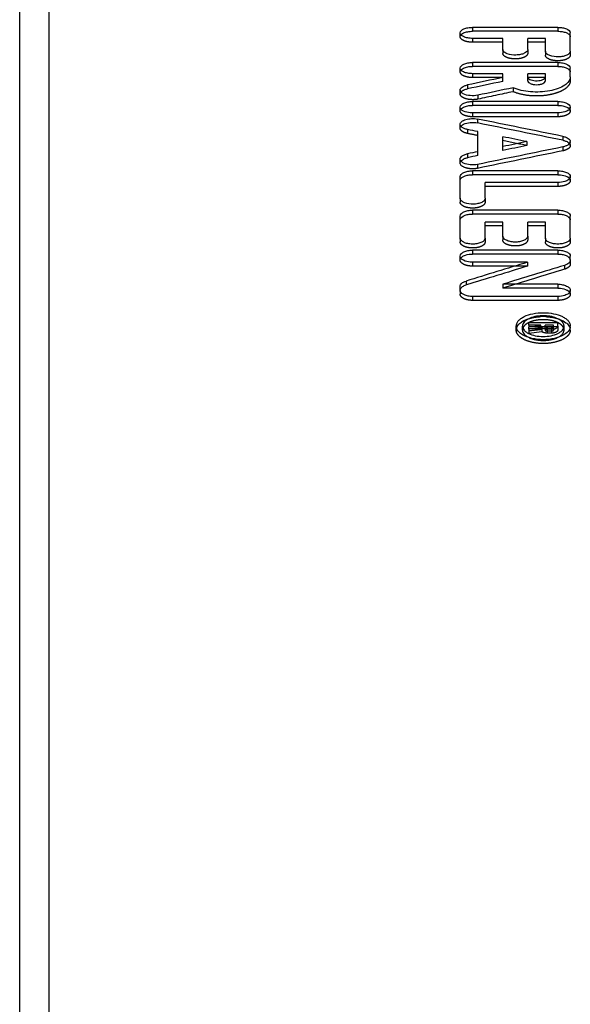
# Model space of a CAD drawing. Header units: millimetres. Extents: x -130 to 1130, y -374 to 1374.
# Tile 8 of 12: x -125 to -87, y 1032 to 1099. Entities that reach past the tile are written whole.
import ezdxf

# ---------------------------------------------------------------- set-up
doc = ezdxf.new("R2010")
doc.units = ezdxf.units.MM
doc.header["$LTSCALE"] = 65.185185
doc.linetypes.add('HIDDEN', pattern=[0.2, 0.1, -0.1])
doc.layers.add('KONST.EL_MIT_GEO', color=7, linetype='CONTINUOUS')

msp = doc.modelspace()

# ---------------------------------------------------------------- linework, layer by layer
at = {"layer": 'KONST.EL_MIT_GEO', "color": 7, "linetype": 'Continuous'}
for p, q in [((-123, -167), (-123, 1167)), ((-125, -165), (-125, 1165)), ((-94.151, 1098.472), (-94.151, 1098.206)), ((-88.349, 1098.472), (-94.151, 1098.472)), ((-88.349, 1098.206), (-94.151, 1098.206)), ((-88.349, 1098.472), (-88.349, 1098.206)), ((-87.5, 1096.838), (-87.5, 1098.096)), ((-92.099, 1097.72), (-94.151, 1097.72)), ((-92.099, 1096.964), (-92.099, 1097.72)), ((-90.401, 1096.964), (-90.401, 1097.72)), ((-89.198, 1097.72), (-90.401, 1097.72)), ((-89.198, 1096.838), (-89.198, 1097.72)), ((-94.151, 1096.078), (-94.151, 1095.812)), ((-88.349, 1096.078), (-94.151, 1096.078)), ((-88.349, 1096.078), (-88.349, 1095.812)), ((-88.349, 1095.812), (-94.151, 1095.812)), ((-87.5, 1095.102), (-87.5, 1095.696)), ((-92.099, 1095.314), (-94.151, 1095.314)), ((-92.099, 1094.786), (-92.099, 1095.314)), ((-90.401, 1094.836), (-90.401, 1095.314)), ((-89.198, 1095.314), (-90.401, 1095.314)), ((-89.198, 1094.836), (-89.198, 1095.314)), ((-94.51, 1094.543), (-94.51, 1094.277)), ((-94.151, 1093.421), (-94.151, 1093.155)), ((-88.349, 1093.421), (-94.151, 1093.421)), ((-88.349, 1093.421), (-88.349, 1093.155)), ((-88.349, 1093.155), (-94.151, 1093.155)), ((-88.349, 1092.643), (-94.151, 1092.643)), ((-93.809, 1092.22), (-93.809, 1091.954)), ((-93.797, 1089.731), (-93.797, 1091.362)), ((-92.099, 1090.079), (-92.099, 1091.016)), ((-90.457, 1090.681), (-90.457, 1090.415)), ((-88.007, 1091.041), (-88.007, 1090.775)), ((-94.493, 1089.854), (-94.493, 1089.588)), ((-94.151, 1088.694), (-94.151, 1088.428)), ((-88.349, 1088.694), (-94.151, 1088.694)), ((-88.349, 1088.694), (-88.349, 1088.428)), ((-95, 1086.821), (-95, 1088.295)), ((-88.349, 1088.428), (-94.151, 1088.428)), ((-93.302, 1086.821), (-93.302, 1087.894)), ((-88.349, 1087.894), (-93.302, 1087.894)), ((-94.151, 1086.012), (-94.151, 1085.746)), ((-88.349, 1086.012), (-94.151, 1086.012)), ((-88.349, 1086.012), (-88.349, 1085.746)), ((-95, 1084.109), (-95, 1085.606)), ((-88.349, 1085.746), (-94.151, 1085.746)), ((-87.5, 1084.109), (-87.5, 1085.606)), ((-93.302, 1084.109), (-93.302, 1085.199)), ((-92.099, 1085.199), (-93.302, 1085.199)), ((-92.099, 1084.245), (-92.099, 1085.199)), ((-90.401, 1084.245), (-90.401, 1085.199)), ((-89.198, 1085.199), (-90.401, 1085.199)), ((-89.198, 1084.109), (-89.198, 1085.199)), ((-94.151, 1083.287), (-94.151, 1083.02)), ((-88.349, 1083.287), (-94.151, 1083.287)), ((-88.349, 1083.287), (-88.349, 1083.02)), ((-88.349, 1083.02), (-94.151, 1083.02)), ((-87.5, 1082.599), (-87.5, 1082.874)), ((-90.404, 1082.461), (-94.151, 1082.461)), ((-90.404, 1082.461), (-90.404, 1082.195)), ((-95, 1080.545), (-95, 1080.824)), ((-94.601, 1081.178), (-94.601, 1080.912)), ((-92.096, 1080.963), (-92.096, 1080.697)), ((-88.349, 1080.963), (-92.096, 1080.963)), ((-88.349, 1080.697), (-92.096, 1080.697)), ((-88.349, 1080.963), (-88.349, 1080.697)), ((-88.349, 1080.127), (-94.151, 1080.127)), ((-90.756, 1077.84), (-90.756, 1078.106)), ((-90.332, 1078.178), (-90.332, 1078.319)), ((-88.351, 1078.319), (-90.332, 1078.319)), ((-89.505, 1078.178), (-90.332, 1078.178)), ((-90.332, 1078.043), (-90.317, 1078.044)), ((-90.332, 1077.898), (-90.332, 1078.043)), ((-90.332, 1077.898), (-90.316, 1077.899)), ((-89.518, 1077.988), (-89.442, 1077.996)), ((-89.505, 1077.996), (-89.505, 1078.178)), ((-89.221, 1078.053), (-89.505, 1078.053)), ((-89.221, 1077.907), (-89.221, 1078.178)), ((-88.634, 1078.178), (-89.221, 1078.178)), ((-89.082, 1078.037), (-89.082, 1077.895)), ((-88.774, 1078.037), (-89.082, 1078.037)), ((-88.774, 1077.895), (-89.082, 1077.895)), ((-88.774, 1078.037), (-88.774, 1077.895)), ((-88.634, 1077.907), (-88.634, 1078.178)), ((-88.365, 1078.053), (-88.634, 1078.053)), ((-88.351, 1078.106), (-88.351, 1078.319)), ((-87.926, 1077.84), (-87.926, 1078.106))]:
    msp.add_line(p, q, dxfattribs=at)
at = {"layer": 'KONST.EL_MIT_GEO', "color": 8, "linetype": 'HIDDEN'}
for p, q in [((-95, 1097.83), (-95, 1098.096)), ((-94.151, 1097.72), (-94.151, 1097.454)), ((-92.099, 1097.454), (-94.151, 1097.454)), ((-89.198, 1097.454), (-90.401, 1097.454)), ((-92.099, 1096.964), (-92.099, 1096.698)), ((-90.401, 1096.964), (-90.401, 1096.698)), ((-89.198, 1096.838), (-89.198, 1096.572)), ((-87.5, 1096.838), (-87.5, 1096.572)), ((-95, 1095.43), (-95, 1095.696)), ((-94.151, 1095.314), (-94.151, 1095.048)), ((-92.099, 1095.048), (-94.151, 1095.048)), ((-89.198, 1095.048), (-90.401, 1095.048)), ((-87.5, 1095.102), (-87.5, 1094.836)), ((-95, 1093.928), (-95, 1094.194)), ((-91.395, 1094.352), (-91.395, 1094.086)), ((-93.792, 1093.844), (-93.792, 1093.578)), ((-95, 1092.766), (-95, 1093.033)), ((-87.5, 1092.766), (-87.5, 1093.033)), ((-94.151, 1092.643), (-94.151, 1092.377)), ((-88.349, 1092.377), (-94.151, 1092.377)), ((-88.349, 1092.643), (-88.349, 1092.377)), ((-95, 1091.596), (-95, 1091.862)), ((-94.493, 1091.504), (-94.493, 1091.238)), ((-87.5, 1090.415), (-87.5, 1090.681)), ((-88.007, 1090.32), (-88.007, 1090.053)), ((-95, 1089.225), (-95, 1089.491)), ((-93.809, 1089.127), (-93.809, 1088.861)), ((-87.5, 1088.029), (-87.5, 1088.295)), ((-88.349, 1087.628), (-93.302, 1087.628)), ((-88.349, 1087.894), (-88.349, 1087.628)), ((-95, 1086.821), (-95, 1086.555)), ((-93.302, 1086.821), (-93.302, 1086.555)), ((-92.099, 1084.933), (-93.302, 1084.933)), ((-89.198, 1084.933), (-90.401, 1084.933)), ((-95, 1084.109), (-95, 1083.843)), ((-93.302, 1084.109), (-93.302, 1083.843)), ((-92.099, 1084.245), (-92.099, 1083.979)), ((-90.401, 1084.245), (-90.401, 1083.979)), ((-89.198, 1084.109), (-89.198, 1083.843)), ((-87.5, 1084.109), (-87.5, 1083.843)), ((-95, 1082.608), (-95, 1082.874)), ((-87.5, 1082.599), (-87.5, 1082.333)), ((-94.151, 1082.461), (-94.151, 1082.195)), ((-90.404, 1082.195), (-94.151, 1082.195)), ((-87.899, 1082.248), (-87.899, 1081.981)), ((-95, 1080.545), (-95, 1080.279)), ((-94.151, 1080.127), (-94.151, 1079.86)), ((-88.349, 1080.127), (-88.349, 1079.86)), ((-87.5, 1080.279), (-87.5, 1080.545)), ((-88.349, 1079.86), (-94.151, 1079.86)), ((-91.182, 1077.84), (-91.182, 1078.106)), ((-90.332, 1078.178), (-90.332, 1078.043)), ((-89.505, 1078.053), (-90.332, 1078.053)), ((-89.505, 1077.912), (-90.332, 1077.912)), ((-90.332, 1077.898), (-90.332, 1077.631)), ((-89.505, 1077.996), (-89.505, 1077.868)), ((-89.442, 1077.996), (-89.442, 1077.73)), ((-88.634, 1078.053), (-89.221, 1078.053)), ((-88.634, 1077.912), (-89.221, 1077.912)), ((-89.221, 1077.907), (-89.221, 1077.84)), ((-89.082, 1077.895), (-89.082, 1077.629)), ((-88.774, 1077.895), (-88.774, 1077.629)), ((-88.634, 1077.907), (-88.634, 1077.84)), ((-88.351, 1078.053), (-88.365, 1078.053)), ((-88.351, 1078.106), (-88.351, 1077.84)), ((-87.5, 1077.84), (-87.5, 1078.106)), ((-90.332, 1077.776), (-90.319, 1077.778)), ((-90.332, 1077.631), (-89.442, 1077.73)), ((-88.774, 1077.77), (-89.082, 1077.77)), ((-88.774, 1077.629), (-89.082, 1077.629))]:
    msp.add_line(p, q, dxfattribs=at)
at = {"layer": 'KONST.EL_MIT_GEO', "color": 7, "linetype": 'Continuous'}
for centre, radius, start, end in [((-94.822, 1094.194), 0.178, 180.05001, 190.90235), ((-87.686, 1090.681), 0.186, 349.13973, 359.95282), ((-89.342, 1076.001), 2.81, 91.49385, 94.49342), ((-89.341, 1075.972), 2.839, 90.0003, 91.50096), ((-89.341, 1075.991), 2.821, 85.50992, 90.00902), ((-90.719, 1078.107), 0.464, 180.02246, 188.53642), ((-89.266, 1078.212), 0.279, 230.82606, 234.93777), ((-89.133, 1078.479), 0.578, 250.67932, 253.17959), ((-89.082, 1078.719), 0.824, 262.11661, 270.05107), ((-89.082, 1078.314), 0.277, 265.00381, 270.00648), ((-88.774, 1078.739), 0.844, 270.0006, 271.88443), ((-88.735, 1078.522), 0.623, 283.42305, 288.36399), ((-87.964, 1078.107), 0.464, 351.4633, 359.9776), ((-89.342, 1080.838), 3.653, 267.12576, 268.56065), ((-89.341, 1080.848), 3.663, 268.55952, 269.99972), ((-89.341, 1080.843), 3.658, 269.99885, 272.87357)]:
    msp.add_arc(centre, radius, start, end, dxfattribs=at)
at = {"layer": 'KONST.EL_MIT_GEO', "color": 8, "linetype": 'HIDDEN'}
for centre, radius, start, end in [((-94.822, 1093.928), 0.178, 169.10014, 179.95424), ((-87.686, 1090.415), 0.186, 0.0464, 10.86678), ((-89.341, 1075.063), 3.694, 89.9988, 92.84617), ((-89.341, 1075.058), 3.699, 88.57335, 89.99976), ((-89.341, 1075.069), 3.688, 87.15314, 88.57447), ((-90.719, 1077.84), 0.463, 171.46176, 179.97906), ((-90.698, 1077.836), 0.485, 163.5975, 171.42122), ((-87.984, 1077.836), 0.485, 8.5785, 16.40257), ((-87.963, 1077.84), 0.463, 0.021, 8.53796), ((-89.342, 1079.932), 2.8, 265.47667, 270.00889), ((-89.341, 1079.95), 2.818, 270.0003, 271.51219), ((-89.34, 1079.922), 2.79, 271.50509, 274.52659)]:
    msp.add_arc(centre, radius, start, end, dxfattribs=at)
at = {"layer": 'KONST.EL_MIT_GEO', "color": 7, "linetype": 'Continuous'}
for centre, major_axis, ratio, start_param, end_param in [((-108.136, 500), (1423.186, 365.724), 0.391934, 1.459206, 1.460891), ((-108.136, 500), (1422.546, 365.56), 0.391934, 1.459201, 1.460887), ((-104.118, 500), (1423.186, 365.724), 0.391934, 1.461523, 1.463199), ((-90.929, 500), (1509.97, -358.946), 0.372312, 1.657144, 1.660971), ((-95.145, 500), (1509.97, -358.946), 0.372312, 1.658182, 1.658641), ((-90.929, 500), (1509.291, -358.785), 0.372312, 1.657143, 1.660972), ((-95.145, 500), (1509.97, -358.946), 0.372312, 1.655979, 1.657062), ((-85.769, 500), (1509.97, 358.946), 0.372312, 1.485614, 1.486697), ((-85.769, 500), (1509.97, 358.946), 0.372312, 1.487817, 1.488276), ((-81.553, 500), (1509.97, 358.946), 0.372312, 1.486779, 1.490607), ((-85.769, 500), (1509.291, 358.785), 0.372312, 1.485615, 1.486699), ((-85.769, 500), (1509.291, 358.785), 0.372312, 1.48782, 1.488279), ((-59.465, 500), (1047.096, 417.033), 0.497137, 1.404315, 1.408249), ((-59.465, 500), (1046.625, 416.845), 0.497137, 1.404328, 1.408264), ((-56.261, 500), (1047.096, 417.033), 0.497137, 1.404971, 1.408904), ((37.262, 500), (3007.998, 320.168), 0.194526, 1.592241, 1.592511), ((38.569, 500), (3007.998, 320.168), 0.194526, 1.59268, 1.592946)]:
    msp.add_ellipse(centre, major_axis=major_axis, ratio=ratio, start_param=start_param, end_param=end_param, dxfattribs=at)
at = {"layer": 'KONST.EL_MIT_GEO', "color": 8, "linetype": 'HIDDEN'}
for centre, major_axis, ratio, start_param, end_param in [((-104.118, 500), (1422.546, 365.56), 0.391934, 1.461519, 1.463195), ((-95.145, 500), (1509.291, -358.785), 0.372312, 1.658182, 1.658641), ((-95.145, 500), (1509.291, -358.785), 0.372312, 1.655977, 1.657061), ((-81.553, 500), (1509.291, 358.785), 0.372312, 1.486781, 1.49061), ((-56.261, 500), (1046.625, 416.845), 0.497137, 1.404984, 1.408919), ((37.262, 500), (3006.645, 320.024), 0.194526, 1.59226, 1.592531)]:
    msp.add_ellipse(centre, major_axis=major_axis, ratio=ratio, start_param=start_param, end_param=end_param, dxfattribs=at)
at = {"layer": 'KONST.EL_MIT_GEO', "color": 7, "linetype": 'Continuous'}
for points, knots in [([(-95, 1098.096), (-95, 1098.218), (-94.769, 1098.378), (-94.468, 1098.452), (-94.26, 1098.472), (-94.151, 1098.472)], [0, 0, 0, 0, 0.37228, 0.66619, 1, 1, 1, 1]), ([(-94.768, 1097.838), (-94.798, 1097.852), (-94.889, 1097.901), (-94.976, 1097.982), (-94.994, 1098.053)], [0, 0, 0, 0, 0.307153, 1, 1, 1, 1]), ([(-94.945, 1097.963), (-94.935, 1097.975), (-94.883, 1098.027), (-94.82, 1098.064), (-94.768, 1098.088)], [0, 0, 0, 0, 0.219501, 1, 1, 1, 1]), ([(-94.768, 1098.088), (-94.68, 1098.13), (-94.474, 1098.188), (-94.263, 1098.206), (-94.151, 1098.206)], [0, 0, 0, 0, 0.465788, 1, 1, 1, 1]), ([(-88.349, 1098.472), (-88.24, 1098.472), (-88.032, 1098.452), (-87.731, 1098.378), (-87.5, 1098.218), (-87.5, 1098.096)], [0, 0, 0, 0, 0.33381, 0.62772, 1, 1, 1, 1]), ([(-88.349, 1098.206), (-88.248, 1098.206), (-88.056, 1098.191), (-87.799, 1098.126), (-87.605, 1098.028), (-87.519, 1097.925), (-87.506, 1097.874)], [0, 0, 0, 0, 0.319002, 0.60513, 0.833539, 1, 1, 1, 1]), ([(-94.151, 1097.72), (-94.263, 1097.72), (-94.474, 1097.738), (-94.68, 1097.796), (-94.768, 1097.838)], [0, 0, 0, 0, 0.534131, 1, 1, 1, 1]), ([(-90.401, 1096.964), (-90.401, 1096.848), (-90.613, 1096.69), (-90.9, 1096.611), (-91.298, 1096.566), (-91.685, 1096.614), (-91.988, 1096.758), (-92.079, 1096.867), (-92.093, 1096.92)], [0, 0, 0, 0, 0.180461, 0.321371, 0.482775, 0.794598, 0.913763, 1, 1, 1, 1]), ([(-87.5, 1096.838), (-87.5, 1096.722), (-87.712, 1096.564), (-87.999, 1096.485), (-88.397, 1096.44), (-88.785, 1096.487), (-89.087, 1096.631), (-89.178, 1096.74), (-89.192, 1096.794)], [0, 0, 0, 0, 0.180515, 0.321412, 0.482788, 0.794562, 0.913729, 1, 1, 1, 1]), ([(-95, 1095.696), (-95, 1095.819), (-94.819, 1095.947), (-94.62, 1096.017), (-94.419, 1096.065), (-94.26, 1096.078), (-94.151, 1096.078)], [0, 0, 0, 0, 0.373969, 0.513706, 0.66755, 1, 1, 1, 1]), ([(-88.349, 1096.078), (-88.24, 1096.078), (-88.081, 1096.065), (-87.88, 1096.017), (-87.681, 1095.947), (-87.5, 1095.819), (-87.5, 1095.696)], [0, 0, 0, 0, 0.33245, 0.486294, 0.626031, 1, 1, 1, 1]), ([(-94.768, 1095.434), (-94.798, 1095.448), (-94.89, 1095.498), (-94.976, 1095.581), (-94.994, 1095.652)], [0, 0, 0, 0, 0.305939, 1, 1, 1, 1]), ([(-94.947, 1095.563), (-94.936, 1095.576), (-94.885, 1095.629), (-94.82, 1095.668), (-94.768, 1095.692)], [0, 0, 0, 0, 0.219638, 1, 1, 1, 1]), ([(-94.768, 1095.692), (-94.68, 1095.734), (-94.475, 1095.793), (-94.264, 1095.812), (-94.151, 1095.812)], [0, 0, 0, 0, 0.466116, 1, 1, 1, 1]), ([(-94.151, 1095.314), (-94.264, 1095.314), (-94.475, 1095.332), (-94.68, 1095.392), (-94.768, 1095.434)], [0, 0, 0, 0, 0.533803, 1, 1, 1, 1]), ([(-88.349, 1095.812), (-88.248, 1095.812), (-88.056, 1095.797), (-87.798, 1095.73), (-87.604, 1095.631), (-87.519, 1095.526), (-87.506, 1095.475)], [0, 0, 0, 0, 0.318041, 0.603601, 0.832223, 1, 1, 1, 1]), ([(-87.5, 1095.102), (-87.5, 1094.997), (-87.589, 1094.76), (-87.901, 1094.491), (-88.351, 1094.275), (-88.917, 1094.125), (-89.553, 1094.051), (-90.209, 1094.062), (-90.831, 1094.155), (-91.22, 1094.276), (-91.395, 1094.352)], [0, 0, 0, 0, 0.072574, 0.163636, 0.27904, 0.415707, 0.566034, 0.720252, 0.86804, 1, 1, 1, 1]), ([(-90.401, 1094.836), (-90.401, 1094.749), (-90.239, 1094.633), (-90.024, 1094.578), (-89.8, 1094.556), (-89.575, 1094.578), (-89.36, 1094.633), (-89.198, 1094.749), (-89.198, 1094.836)], [0, 0, 0, 0, 0.187386, 0.333897, 0.5, 0.666103, 0.812614, 1, 1, 1, 1]), ([(-90.396, 1095.066), (-90.385, 1095.028), (-90.318, 1094.951), (-90.103, 1094.849), (-89.829, 1094.816), (-89.548, 1094.85), (-89.346, 1094.907), (-89.198, 1095.02), (-89.198, 1095.102)], [0, 0, 0, 0, 0.087551, 0.207566, 0.518824, 0.679304, 0.819394, 1, 1, 1, 1]), ([(-95, 1094.194), (-95, 1094.232), (-94.97, 1094.316), (-94.861, 1094.414), (-94.703, 1094.494), (-94.578, 1094.529), (-94.51, 1094.543)], [0, 0, 0, 0, 0.176823, 0.395986, 0.672312, 1, 1, 1, 1]), ([(-94.785, 1093.937), (-94.813, 1093.952), (-94.902, 1094.003), (-94.983, 1094.089), (-94.997, 1094.161)], [0, 0, 0, 0, 0.305774, 1, 1, 1, 1]), ([(-94.948, 1094.061), (-94.938, 1094.073), (-94.891, 1094.123), (-94.833, 1094.16), (-94.785, 1094.184)], [0, 0, 0, 0, 0.221653, 1, 1, 1, 1]), ([(-94.785, 1094.184), (-94.765, 1094.194), (-94.677, 1094.235), (-94.583, 1094.262), (-94.51, 1094.277)], [0, 0, 0, 0, 0.229258, 1, 1, 1, 1]), ([(-95, 1093.033), (-95, 1093.156), (-94.82, 1093.288), (-94.62, 1093.359), (-94.419, 1093.408), (-94.26, 1093.421), (-94.151, 1093.421)], [0, 0, 0, 0, 0.376, 0.515471, 0.668844, 1, 1, 1, 1]), ([(-93.792, 1093.844), (-93.965, 1093.807), (-94.305, 1093.792), (-94.643, 1093.865), (-94.785, 1093.937)], [0, 0, 0, 0, 0.526226, 1, 1, 1, 1]), ([(-88.349, 1093.421), (-88.24, 1093.421), (-88.081, 1093.408), (-87.88, 1093.359), (-87.68, 1093.288), (-87.5, 1093.156), (-87.5, 1093.033)], [0, 0, 0, 0, 0.331156, 0.484529, 0.624, 1, 1, 1, 1]), ([(-94.768, 1092.766), (-94.798, 1092.78), (-94.89, 1092.831), (-94.976, 1092.915), (-94.994, 1092.987)], [0, 0, 0, 0, 0.304637, 1, 1, 1, 1]), ([(-94.949, 1092.899), (-94.938, 1092.912), (-94.887, 1092.967), (-94.821, 1093.007), (-94.768, 1093.033)], [0, 0, 0, 0, 0.21983, 1, 1, 1, 1]), ([(-94.768, 1093.033), (-94.68, 1093.076), (-94.475, 1093.136), (-94.264, 1093.155), (-94.151, 1093.155)], [0, 0, 0, 0, 0.466475, 1, 1, 1, 1]), ([(-94.151, 1092.643), (-94.208, 1092.643), (-94.418, 1092.653), (-94.631, 1092.699), (-94.768, 1092.766)], [0, 0, 0, 0, 0.27191, 1, 1, 1, 1]), ([(-88.349, 1093.155), (-88.236, 1093.155), (-88.025, 1093.136), (-87.82, 1093.076), (-87.732, 1093.033)], [0, 0, 0, 0, 0.533526, 1, 1, 1, 1]), ([(-87.732, 1092.766), (-87.774, 1092.745), (-87.971, 1092.669), (-88.185, 1092.643), (-88.349, 1092.643)], [0, 0, 0, 0, 0.222068, 1, 1, 1, 1]), ([(-87.732, 1093.033), (-87.712, 1093.024), (-87.646, 1092.988), (-87.585, 1092.942), (-87.551, 1092.899)], [0, 0, 0, 0, 0.28214, 1, 1, 1, 1]), ([(-87.506, 1092.987), (-87.511, 1092.966), (-87.557, 1092.866), (-87.655, 1092.803), (-87.732, 1092.766)], [0, 0, 0, 0, 0.206013, 1, 1, 1, 1]), ([(-95, 1091.862), (-95, 1091.896), (-94.978, 1091.969), (-94.894, 1092.059), (-94.769, 1092.136), (-94.545, 1092.22), (-94.216, 1092.266), (-93.944, 1092.248), (-93.809, 1092.22)], [0, 0, 0, 0, 0.073914, 0.16166, 0.269541, 0.397329, 0.693804, 1, 1, 1, 1]), ([(-94.764, 1091.867), (-94.625, 1091.933), (-94.302, 1092.002), (-93.975, 1091.988), (-93.809, 1091.954)], [0, 0, 0, 0, 0.476038, 1, 1, 1, 1]), ([(-94.773, 1091.596), (-94.802, 1091.61), (-94.893, 1091.662), (-94.978, 1091.747), (-94.995, 1091.82)], [0, 0, 0, 0, 0.304238, 1, 1, 1, 1]), ([(-94.949, 1091.729), (-94.939, 1091.743), (-94.886, 1091.799), (-94.819, 1091.841), (-94.764, 1091.867)], [0, 0, 0, 0, 0.219449, 1, 1, 1, 1]), ([(-94.493, 1091.504), (-94.519, 1091.509), (-94.615, 1091.531), (-94.708, 1091.564), (-94.773, 1091.596)], [0, 0, 0, 0, 0.268627, 1, 1, 1, 1]), ([(-88.007, 1091.041), (-87.937, 1091.027), (-87.808, 1090.991), (-87.644, 1090.91), (-87.532, 1090.808), (-87.5, 1090.72), (-87.5, 1090.681)], [0, 0, 0, 0, 0.326165, 0.602279, 0.822072, 1, 1, 1, 1]), ([(-88.007, 1090.775), (-87.981, 1090.77), (-87.883, 1090.747), (-87.788, 1090.714), (-87.723, 1090.681)], [0, 0, 0, 0, 0.269052, 1, 1, 1, 1]), ([(-87.723, 1090.681), (-87.704, 1090.672), (-87.641, 1090.636), (-87.582, 1090.589), (-87.55, 1090.548)], [0, 0, 0, 0, 0.28105, 1, 1, 1, 1]), ([(-87.503, 1090.646), (-87.508, 1090.624), (-87.548, 1090.521), (-87.646, 1090.453), (-87.723, 1090.414)], [0, 0, 0, 0, 0.207355, 1, 1, 1, 1]), ([(-87.723, 1090.414), (-87.743, 1090.404), (-87.834, 1090.363), (-87.932, 1090.335), (-88.007, 1090.32)], [0, 0, 0, 0, 0.229832, 1, 1, 1, 1]), ([(-95, 1089.491), (-95, 1089.53), (-94.969, 1089.619), (-94.856, 1089.721), (-94.692, 1089.803), (-94.563, 1089.839), (-94.493, 1089.854)], [0, 0, 0, 0, 0.178643, 0.398665, 0.674497, 1, 1, 1, 1]), ([(-94.764, 1089.216), (-94.794, 1089.23), (-94.888, 1089.283), (-94.974, 1089.368), (-94.994, 1089.442)], [0, 0, 0, 0, 0.302863, 1, 1, 1, 1]), ([(-94.951, 1089.358), (-94.941, 1089.371), (-94.89, 1089.427), (-94.825, 1089.469), (-94.773, 1089.495)], [0, 0, 0, 0, 0.220643, 1, 1, 1, 1]), ([(-94.773, 1089.495), (-94.753, 1089.505), (-94.663, 1089.546), (-94.567, 1089.573), (-94.493, 1089.588)], [0, 0, 0, 0, 0.230406, 1, 1, 1, 1]), ([(-95, 1088.295), (-95, 1088.35), (-94.934, 1088.478), (-94.736, 1088.596), (-94.466, 1088.677), (-94.26, 1088.694), (-94.151, 1088.694)], [0, 0, 0, 0, 0.16509, 0.388796, 0.675715, 1, 1, 1, 1]), ([(-93.809, 1089.127), (-93.975, 1089.093), (-94.302, 1089.078), (-94.626, 1089.148), (-94.764, 1089.216)], [0, 0, 0, 0, 0.523688, 1, 1, 1, 1]), ([(-88.349, 1088.694), (-88.24, 1088.694), (-88.034, 1088.677), (-87.764, 1088.596), (-87.566, 1088.478), (-87.5, 1088.35), (-87.5, 1088.295)], [0, 0, 0, 0, 0.324285, 0.611204, 0.83491, 1, 1, 1, 1]), ([(-94.994, 1088.075), (-94.964, 1088.197), (-94.745, 1088.334), (-94.447, 1088.411), (-94.252, 1088.428), (-94.151, 1088.428)], [0, 0, 0, 0, 0.394954, 0.681656, 1, 1, 1, 1]), ([(-88.349, 1088.428), (-88.292, 1088.428), (-88.081, 1088.418), (-87.869, 1088.371), (-87.732, 1088.303)], [0, 0, 0, 0, 0.271609, 1, 1, 1, 1]), ([(-87.732, 1088.02), (-87.774, 1087.999), (-87.97, 1087.921), (-88.185, 1087.894), (-88.349, 1087.894)], [0, 0, 0, 0, 0.222661, 1, 1, 1, 1]), ([(-87.732, 1088.303), (-87.712, 1088.293), (-87.644, 1088.256), (-87.582, 1088.206), (-87.548, 1088.162)], [0, 0, 0, 0, 0.281954, 1, 1, 1, 1]), ([(-87.506, 1088.248), (-87.511, 1088.226), (-87.556, 1088.125), (-87.654, 1088.058), (-87.732, 1088.02)], [0, 0, 0, 0, 0.208138, 1, 1, 1, 1]), ([(-93.302, 1086.821), (-93.302, 1086.767), (-93.362, 1086.644), (-93.547, 1086.525), (-93.803, 1086.442), (-94.197, 1086.398), (-94.589, 1086.447), (-94.891, 1086.603), (-94.98, 1086.718), (-94.994, 1086.774)], [0, 0, 0, 0, 0.081579, 0.190242, 0.329146, 0.487378, 0.793257, 0.911794, 1, 1, 1, 1]), ([(-95, 1085.606), (-95, 1085.662), (-94.935, 1085.791), (-94.736, 1085.912), (-94.466, 1085.994), (-94.26, 1086.012), (-94.151, 1086.012)], [0, 0, 0, 0, 0.166672, 0.390688, 0.676911, 1, 1, 1, 1]), ([(-88.349, 1086.012), (-88.24, 1086.012), (-88.034, 1085.994), (-87.764, 1085.912), (-87.565, 1085.791), (-87.5, 1085.662), (-87.5, 1085.606)], [0, 0, 0, 0, 0.323089, 0.609312, 0.833328, 1, 1, 1, 1]), ([(-94.994, 1085.387), (-94.964, 1085.509), (-94.746, 1085.649), (-94.447, 1085.728), (-94.252, 1085.746), (-94.151, 1085.746)], [0, 0, 0, 0, 0.396506, 0.682632, 1, 1, 1, 1]), ([(-88.349, 1085.746), (-88.248, 1085.746), (-88.053, 1085.728), (-87.754, 1085.649), (-87.536, 1085.509), (-87.506, 1085.387)], [0, 0, 0, 0, 0.317368, 0.603494, 1, 1, 1, 1]), ([(-93.302, 1084.109), (-93.302, 1084.054), (-93.361, 1083.93), (-93.547, 1083.808), (-93.802, 1083.724), (-94.103, 1083.69), (-94.41, 1083.708), (-94.683, 1083.778), (-94.892, 1083.888), (-94.98, 1084.004), (-94.994, 1084.061)], [0, 0, 0, 0, 0.082265, 0.190984, 0.329414, 0.486888, 0.647055, 0.792874, 0.911282, 1, 1, 1, 1]), ([(-90.401, 1084.245), (-90.401, 1084.191), (-90.46, 1084.067), (-90.646, 1083.945), (-90.901, 1083.861), (-91.202, 1083.827), (-91.509, 1083.845), (-91.782, 1083.915), (-91.991, 1084.024), (-92.08, 1084.141), (-92.093, 1084.198)], [0, 0, 0, 0, 0.082225, 0.190933, 0.329377, 0.486876, 0.647071, 0.792909, 0.911314, 1, 1, 1, 1]), ([(-87.506, 1084.061), (-87.536, 1083.938), (-87.753, 1083.796), (-88.053, 1083.716), (-88.349, 1083.689), (-88.645, 1083.716), (-88.945, 1083.796), (-89.162, 1083.938), (-89.192, 1084.061)], [0, 0, 0, 0, 0.198768, 0.34165, 0.5, 0.65835, 0.801232, 1, 1, 1, 1]), ([(-95, 1082.874), (-95, 1082.931), (-94.935, 1083.062), (-94.737, 1083.185), (-94.466, 1083.268), (-94.26, 1083.287), (-94.151, 1083.287)], [0, 0, 0, 0, 0.168238, 0.392564, 0.678096, 1, 1, 1, 1]), ([(-88.349, 1083.287), (-88.24, 1083.287), (-88.034, 1083.268), (-87.763, 1083.185), (-87.565, 1083.062), (-87.5, 1082.931), (-87.5, 1082.874)], [0, 0, 0, 0, 0.321904, 0.607436, 0.831763, 1, 1, 1, 1]), ([(-94.768, 1082.591), (-94.798, 1082.606), (-94.892, 1082.661), (-94.976, 1082.751), (-94.994, 1082.826)], [0, 0, 0, 0, 0.300066, 1, 1, 1, 1]), ([(-94.955, 1082.741), (-94.944, 1082.756), (-94.893, 1082.817), (-94.824, 1082.863), (-94.768, 1082.891)], [0, 0, 0, 0, 0.220883, 1, 1, 1, 1]), ([(-94.768, 1082.891), (-94.726, 1082.913), (-94.53, 1082.993), (-94.315, 1083.02), (-94.151, 1083.02)], [0, 0, 0, 0, 0.223252, 1, 1, 1, 1]), ([(-94.151, 1082.461), (-94.208, 1082.461), (-94.419, 1082.471), (-94.632, 1082.52), (-94.768, 1082.591)], [0, 0, 0, 0, 0.271172, 1, 1, 1, 1]), ([(-88.349, 1083.02), (-88.248, 1083.02), (-88.053, 1083.003), (-87.753, 1082.923), (-87.536, 1082.78), (-87.506, 1082.656)], [0, 0, 0, 0, 0.316397, 0.60195, 1, 1, 1, 1]), ([(-87.5, 1082.599), (-87.5, 1082.563), (-87.522, 1082.485), (-87.609, 1082.387), (-87.739, 1082.305), (-87.842, 1082.265), (-87.899, 1082.248)], [0, 0, 0, 0, 0.190035, 0.412609, 0.682788, 1, 1, 1, 1]), ([(-95, 1080.824), (-95, 1080.86), (-94.978, 1080.939), (-94.891, 1081.037), (-94.761, 1081.12), (-94.658, 1081.16), (-94.601, 1081.178)], [0, 0, 0, 0, 0.190991, 0.413844, 0.683642, 1, 1, 1, 1]), ([(-94.979, 1080.651), (-94.974, 1080.661), (-94.952, 1080.701), (-94.92, 1080.737), (-94.894, 1080.76)], [0, 0, 0, 0, 0.231876, 1, 1, 1, 1]), ([(-94.894, 1080.76), (-94.875, 1080.776), (-94.787, 1080.843), (-94.683, 1080.886), (-94.601, 1080.912)], [0, 0, 0, 0, 0.22043, 1, 1, 1, 1]), ([(-88.349, 1080.963), (-88.24, 1080.963), (-88.034, 1080.945), (-87.763, 1080.86), (-87.564, 1080.735), (-87.5, 1080.603), (-87.5, 1080.545)], [0, 0, 0, 0, 0.320917, 0.605873, 0.830459, 1, 1, 1, 1]), ([(-88.349, 1080.697), (-88.292, 1080.697), (-88.081, 1080.686), (-87.868, 1080.637), (-87.732, 1080.566)], [0, 0, 0, 0, 0.271056, 1, 1, 1, 1]), ([(-94.151, 1080.127), (-94.252, 1080.127), (-94.447, 1080.144), (-94.748, 1080.227), (-94.965, 1080.372), (-94.994, 1080.497)], [0, 0, 0, 0, 0.315454, 0.60048, 1, 1, 1, 1]), ([(-87.732, 1080.258), (-87.774, 1080.236), (-87.97, 1080.155), (-88.185, 1080.127), (-88.349, 1080.127)], [0, 0, 0, 0, 0.223605, 1, 1, 1, 1]), ([(-87.732, 1080.566), (-87.711, 1080.555), (-87.641, 1080.515), (-87.577, 1080.46), (-87.544, 1080.412)], [0, 0, 0, 0, 0.281449, 1, 1, 1, 1]), ([(-87.506, 1080.497), (-87.511, 1080.474), (-87.555, 1080.369), (-87.654, 1080.299), (-87.732, 1080.258)], [0, 0, 0, 0, 0.211315, 1, 1, 1, 1]), ([(-91.182, 1078.106), (-91.182, 1078.167), (-91.156, 1078.296), (-91.043, 1078.472), (-90.868, 1078.63), (-90.542, 1078.822), (-90.024, 1078.982), (-89.577, 1079.023), (-89.341, 1079.023)], [0, 0, 0, 0, 0.082181, 0.172848, 0.277472, 0.39796, 0.681249, 1, 1, 1, 1]), ([(-90.888, 1078.338), (-90.849, 1078.368), (-90.672, 1078.488), (-90.471, 1078.571), (-90.312, 1078.619)], [0, 0, 0, 0, 0.225396, 1, 1, 1, 1]), ([(-89.562, 1078.803), (-89.721, 1078.79), (-90.017, 1078.742), (-90.4, 1078.594), (-90.674, 1078.389), (-90.756, 1078.193), (-90.756, 1078.106)], [0, 0, 0, 0, 0.32194, 0.602248, 0.824971, 1, 1, 1, 1]), ([(-89.341, 1079.023), (-89.105, 1079.023), (-88.658, 1078.982), (-88.141, 1078.822), (-87.815, 1078.63), (-87.639, 1078.472), (-87.527, 1078.296), (-87.5, 1078.167), (-87.5, 1078.106)], [0, 0, 0, 0, 0.318751, 0.60204, 0.722528, 0.827152, 0.917819, 1, 1, 1, 1]), ([(-87.926, 1078.106), (-87.926, 1078.193), (-88.008, 1078.389), (-88.282, 1078.594), (-88.665, 1078.742), (-88.961, 1078.79), (-89.12, 1078.803)], [0, 0, 0, 0, 0.175029, 0.397752, 0.67806, 1, 1, 1, 1]), ([(-88.37, 1078.619), (-88.314, 1078.602), (-88.112, 1078.532), (-87.918, 1078.433), (-87.795, 1078.338)], [0, 0, 0, 0, 0.274469, 1, 1, 1, 1]), ([(-90.888, 1077.607), (-90.927, 1077.638), (-91.059, 1077.752), (-91.159, 1077.914), (-91.177, 1078.038)], [0, 0, 0, 0, 0.286267, 1, 1, 1, 1]), ([(-91.163, 1077.973), (-91.153, 1078.007), (-91.094, 1078.15), (-90.982, 1078.266), (-90.888, 1078.338)], [0, 0, 0, 0, 0.224981, 1, 1, 1, 1]), ([(-90.756, 1078.106), (-90.756, 1078.009), (-90.683, 1077.853), (-90.515, 1077.704), (-90.264, 1077.554), (-89.866, 1077.431), (-89.523, 1077.399), (-89.341, 1077.399)], [0, 0, 0, 0, 0.170745, 0.275754, 0.396635, 0.680636, 1, 1, 1, 1]), ([(-89.325, 1077.934), (-89.334, 1077.937), (-89.37, 1077.951), (-89.404, 1077.968), (-89.426, 1077.984)], [0, 0, 0, 0, 0.268976, 1, 1, 1, 1]), ([(-89.341, 1077.399), (-89.16, 1077.399), (-88.816, 1077.431), (-88.418, 1077.554), (-88.168, 1077.704), (-88, 1077.853), (-87.926, 1078.009), (-87.926, 1078.106)], [0, 0, 0, 0, 0.319364, 0.603365, 0.724246, 0.829255, 1, 1, 1, 1]), ([(-89.221, 1078.106), (-89.221, 1078.102), (-89.218, 1078.083), (-89.202, 1078.069), (-89.189, 1078.062)], [0, 0, 0, 0, 0.215252, 1, 1, 1, 1]), ([(-89.189, 1078.062), (-89.183, 1078.058), (-89.157, 1078.046), (-89.128, 1078.04), (-89.106, 1078.038)], [0, 0, 0, 0, 0.222373, 1, 1, 1, 1]), ([(-88.774, 1078.037), (-88.756, 1078.037), (-88.706, 1078.04), (-88.634, 1078.071), (-88.634, 1078.106)], [0, 0, 0, 0, 0.333047, 1, 1, 1, 1]), ([(-88.351, 1078.106), (-88.351, 1078.089), (-88.376, 1077.999), (-88.471, 1077.953), (-88.539, 1077.931)], [0, 0, 0, 0, 0.197313, 1, 1, 1, 1]), ([(-87.795, 1078.338), (-87.76, 1078.312), (-87.644, 1078.212), (-87.551, 1078.079), (-87.519, 1077.973)], [0, 0, 0, 0, 0.281427, 1, 1, 1, 1]), ([(-87.505, 1078.038), (-87.511, 1077.999), (-87.559, 1077.828), (-87.687, 1077.69), (-87.795, 1077.607)], [0, 0, 0, 0, 0.223596, 1, 1, 1, 1]), ([(-89.525, 1077.19), (-89.787, 1077.203), (-90.264, 1077.277), (-90.716, 1077.474), (-90.888, 1077.607)], [0, 0, 0, 0, 0.546872, 1, 1, 1, 1]), ([(-90.756, 1077.84), (-90.756, 1077.791), (-90.733, 1077.686), (-90.637, 1077.544), (-90.489, 1077.418), (-90.368, 1077.351), (-90.301, 1077.32)], [0, 0, 0, 0, 0.203656, 0.430549, 0.694656, 1, 1, 1, 1]), ([(-87.795, 1077.607), (-87.967, 1077.474), (-88.418, 1077.277), (-88.896, 1077.203), (-89.158, 1077.19)], [0, 0, 0, 0, 0.453129, 1, 1, 1, 1]), ([(-88.382, 1077.32), (-88.315, 1077.351), (-88.193, 1077.418), (-88.045, 1077.544), (-87.949, 1077.686), (-87.926, 1077.791), (-87.926, 1077.84)], [0, 0, 0, 0, 0.305345, 0.569451, 0.796344, 1, 1, 1, 1])]:
    msp.add_open_spline(points, degree=3, knots=knots, dxfattribs=at)
for points in [[(-94.994, 1098.053), (-94.998, 1098.067), (-95, 1098.082), (-95, 1098.096)], [(-92.093, 1096.92), (-92.097, 1096.935), (-92.099, 1096.95), (-92.099, 1096.964)], [(-89.192, 1096.794), (-89.196, 1096.808), (-89.198, 1096.823), (-89.198, 1096.838)], [(-94.994, 1095.652), (-94.998, 1095.666), (-95, 1095.681), (-95, 1095.696)], [(-90.401, 1095.102), (-90.401, 1095.09), (-90.399, 1095.078), (-90.396, 1095.066)], [(-94.994, 1092.987), (-94.998, 1093.002), (-95, 1093.017), (-95, 1093.033)], [(-87.5, 1093.033), (-87.5, 1093.017), (-87.502, 1093.002), (-87.506, 1092.987)], [(-94.995, 1091.82), (-94.998, 1091.834), (-95, 1091.848), (-95, 1091.862)], [(-94.994, 1089.442), (-94.998, 1089.458), (-95, 1089.474), (-95, 1089.491)], [(-87.5, 1088.295), (-87.5, 1088.279), (-87.502, 1088.263), (-87.506, 1088.248)], [(-94.994, 1086.774), (-94.998, 1086.789), (-95, 1086.805), (-95, 1086.821)], [(-94.994, 1084.061), (-94.998, 1084.077), (-95, 1084.093), (-95, 1084.109)], [(-92.093, 1084.198), (-92.097, 1084.213), (-92.099, 1084.229), (-92.099, 1084.245)], [(-89.192, 1084.061), (-89.196, 1084.077), (-89.198, 1084.093), (-89.198, 1084.109)], [(-87.5, 1084.109), (-87.5, 1084.093), (-87.502, 1084.077), (-87.506, 1084.061)], [(-94.994, 1082.826), (-94.998, 1082.842), (-95, 1082.858), (-95, 1082.874)], [(-94.995, 1080.605), (-94.991, 1080.621), (-94.985, 1080.636), (-94.979, 1080.651)], [(-94.994, 1080.497), (-94.998, 1080.513), (-95, 1080.529), (-95, 1080.545)], [(-87.5, 1080.545), (-87.5, 1080.529), (-87.502, 1080.513), (-87.506, 1080.497)], [(-89.195, 1077.903), (-89.231, 1077.908), (-89.266, 1077.915), (-89.301, 1077.926)], [(-88.591, 1077.916), (-88.641, 1077.904), (-88.694, 1077.897), (-88.746, 1077.896)]]:
    msp.add_open_spline(points, degree=3, dxfattribs=at)
at = {"layer": 'KONST.EL_MIT_GEO', "color": 8, "linetype": 'HIDDEN'}
for points in [[(-95, 1097.83), (-95, 1097.845), (-94.998, 1097.86), (-94.994, 1097.874)], [(-87.506, 1097.874), (-87.502, 1097.86), (-87.5, 1097.845), (-87.5, 1097.83)], [(-95, 1095.43), (-95, 1095.445), (-94.998, 1095.46), (-94.994, 1095.475)], [(-87.506, 1095.475), (-87.502, 1095.46), (-87.5, 1095.445), (-87.5, 1095.43)], [(-95, 1092.766), (-95, 1092.782), (-94.998, 1092.797), (-94.994, 1092.812)], [(-87.506, 1092.812), (-87.502, 1092.797), (-87.5, 1092.782), (-87.5, 1092.766)], [(-95, 1091.596), (-95, 1091.612), (-94.998, 1091.629), (-94.994, 1091.644)], [(-95, 1089.225), (-95, 1089.239), (-94.998, 1089.254), (-94.995, 1089.268)], [(-95, 1088.029), (-95, 1088.044), (-94.998, 1088.06), (-94.994, 1088.075)], [(-87.548, 1088.162), (-87.529, 1088.136), (-87.513, 1088.106), (-87.506, 1088.075)], [(-87.506, 1088.075), (-87.502, 1088.06), (-87.5, 1088.044), (-87.5, 1088.029)], [(-95, 1085.34), (-95, 1085.355), (-94.998, 1085.371), (-94.994, 1085.387)], [(-87.506, 1085.387), (-87.502, 1085.371), (-87.5, 1085.355), (-87.5, 1085.34)], [(-95, 1082.608), (-95, 1082.624), (-94.998, 1082.64), (-94.994, 1082.656)], [(-94.994, 1082.656), (-94.987, 1082.686), (-94.973, 1082.715), (-94.955, 1082.741)], [(-87.506, 1082.656), (-87.502, 1082.64), (-87.5, 1082.624), (-87.5, 1082.608)], [(-95, 1080.558), (-95, 1080.574), (-94.998, 1080.589), (-94.995, 1080.605)], [(-87.544, 1080.412), (-87.527, 1080.387), (-87.513, 1080.358), (-87.506, 1080.328)], [(-87.506, 1080.328), (-87.502, 1080.312), (-87.5, 1080.295), (-87.5, 1080.279)], [(-89.129, 1077.774), (-89.114, 1077.772), (-89.098, 1077.77), (-89.082, 1077.77)]]:
    msp.add_open_spline(points, degree=3, dxfattribs=at)
for points, knots in [([(-94.151, 1097.454), (-94.26, 1097.454), (-94.468, 1097.474), (-94.769, 1097.549), (-95, 1097.709), (-95, 1097.83)], [0, 0, 0, 0, 0.333665, 0.627537, 1, 1, 1, 1]), ([(-94.994, 1097.874), (-94.992, 1097.882), (-94.981, 1097.914), (-94.962, 1097.943), (-94.945, 1097.963)], [0, 0, 0, 0, 0.234523, 1, 1, 1, 1]), ([(-90.401, 1096.698), (-90.401, 1096.576), (-90.631, 1096.415), (-90.933, 1096.339), (-91.25, 1096.308), (-91.567, 1096.339), (-91.869, 1096.415), (-92.099, 1096.576), (-92.099, 1096.698)], [0, 0, 0, 0, 0.186677, 0.333449, 0.5, 0.666551, 0.813323, 1, 1, 1, 1]), ([(-87.5, 1096.572), (-87.5, 1096.45), (-87.73, 1096.288), (-88.032, 1096.212), (-88.349, 1096.182), (-88.666, 1096.212), (-88.968, 1096.288), (-89.198, 1096.45), (-89.198, 1096.572)], [0, 0, 0, 0, 0.186726, 0.333481, 0.5, 0.666519, 0.813274, 1, 1, 1, 1]), ([(-94.151, 1095.048), (-94.26, 1095.048), (-94.419, 1095.061), (-94.62, 1095.109), (-94.819, 1095.179), (-95, 1095.308), (-95, 1095.43)], [0, 0, 0, 0, 0.332305, 0.486112, 0.625849, 1, 1, 1, 1]), ([(-94.994, 1095.475), (-94.988, 1095.498), (-94.973, 1095.53), (-94.953, 1095.556), (-94.947, 1095.563)], [0, 0, 0, 0, 0.731904, 1, 1, 1, 1]), ([(-87.5, 1094.836), (-87.5, 1094.731), (-87.589, 1094.494), (-87.901, 1094.225), (-88.351, 1094.008), (-88.917, 1093.858), (-89.553, 1093.785), (-90.209, 1093.796), (-90.831, 1093.889), (-91.22, 1094.01), (-91.395, 1094.086)], [0, 0, 0, 0, 0.072574, 0.163636, 0.279039, 0.415706, 0.566034, 0.720252, 0.86804, 1, 1, 1, 1]), ([(-94.997, 1093.962), (-94.995, 1093.97), (-94.985, 1094.006), (-94.966, 1094.039), (-94.948, 1094.061)], [0, 0, 0, 0, 0.23544, 1, 1, 1, 1]), ([(-93.792, 1093.578), (-93.928, 1093.549), (-94.203, 1093.528), (-94.536, 1093.572), (-94.764, 1093.655), (-94.892, 1093.731), (-94.977, 1093.822), (-95, 1093.895), (-95, 1093.928)], [0, 0, 0, 0, 0.30547, 0.603026, 0.731402, 0.83954, 0.926977, 1, 1, 1, 1]), ([(-94.151, 1092.377), (-94.26, 1092.377), (-94.419, 1092.39), (-94.62, 1092.44), (-94.82, 1092.511), (-95, 1092.643), (-95, 1092.766)], [0, 0, 0, 0, 0.331011, 0.484348, 0.623818, 1, 1, 1, 1]), ([(-94.994, 1092.812), (-94.988, 1092.835), (-94.974, 1092.866), (-94.954, 1092.893), (-94.949, 1092.899)], [0, 0, 0, 0, 0.733129, 1, 1, 1, 1]), ([(-87.5, 1092.766), (-87.5, 1092.643), (-87.68, 1092.511), (-87.88, 1092.44), (-88.081, 1092.39), (-88.24, 1092.377), (-88.349, 1092.377)], [0, 0, 0, 0, 0.376182, 0.515652, 0.668989, 1, 1, 1, 1]), ([(-87.551, 1092.899), (-87.546, 1092.893), (-87.526, 1092.866), (-87.512, 1092.835), (-87.506, 1092.812)], [0, 0, 0, 0, 0.266871, 1, 1, 1, 1]), ([(-94.493, 1091.238), (-94.563, 1091.252), (-94.692, 1091.287), (-94.856, 1091.369), (-94.968, 1091.47), (-95, 1091.557), (-95, 1091.596)], [0, 0, 0, 0, 0.326733, 0.603148, 0.822794, 1, 1, 1, 1]), ([(-94.994, 1091.644), (-94.987, 1091.667), (-94.973, 1091.697), (-94.955, 1091.723), (-94.949, 1091.729)], [0, 0, 0, 0, 0.734057, 1, 1, 1, 1]), ([(-87.5, 1090.415), (-87.5, 1090.376), (-87.532, 1090.287), (-87.644, 1090.186), (-87.808, 1090.104), (-87.937, 1090.068), (-88.007, 1090.053)], [0, 0, 0, 0, 0.177928, 0.397806, 0.673937, 1, 1, 1, 1]), ([(-87.55, 1090.548), (-87.544, 1090.54), (-87.523, 1090.51), (-87.508, 1090.476), (-87.503, 1090.45)], [0, 0, 0, 0, 0.267455, 1, 1, 1, 1]), ([(-94.995, 1089.268), (-94.989, 1089.292), (-94.975, 1089.323), (-94.956, 1089.351), (-94.951, 1089.358)], [0, 0, 0, 0, 0.734113, 1, 1, 1, 1]), ([(-93.809, 1088.861), (-93.944, 1088.833), (-94.151, 1088.817), (-94.424, 1088.844), (-94.707, 1088.905), (-95, 1089.055), (-95, 1089.225)], [0, 0, 0, 0, 0.312067, 0.468407, 0.614946, 1, 1, 1, 1]), ([(-87.5, 1088.029), (-87.5, 1087.973), (-87.566, 1087.845), (-87.764, 1087.726), (-88.034, 1087.646), (-88.24, 1087.628), (-88.349, 1087.628)], [0, 0, 0, 0, 0.165148, 0.388949, 0.675843, 1, 1, 1, 1]), ([(-93.302, 1086.555), (-93.302, 1086.499), (-93.367, 1086.371), (-93.566, 1086.25), (-93.836, 1086.169), (-94.151, 1086.141), (-94.466, 1086.169), (-94.736, 1086.25), (-94.935, 1086.371), (-95, 1086.499), (-95, 1086.555)], [0, 0, 0, 0, 0.08301, 0.194996, 0.33825, 0.5, 0.66175, 0.805004, 0.91699, 1, 1, 1, 1]), ([(-90.401, 1083.979), (-90.401, 1083.923), (-90.466, 1083.793), (-90.664, 1083.67), (-90.935, 1083.587), (-91.25, 1083.559), (-91.565, 1083.587), (-91.836, 1083.67), (-92.034, 1083.793), (-92.099, 1083.923), (-92.099, 1083.979)], [0, 0, 0, 0, 0.083757, 0.19589, 0.338815, 0.5, 0.661185, 0.80411, 0.916243, 1, 1, 1, 1]), ([(-93.302, 1083.843), (-93.302, 1083.786), (-93.367, 1083.656), (-93.565, 1083.533), (-93.836, 1083.45), (-94.151, 1083.422), (-94.466, 1083.45), (-94.736, 1083.533), (-94.935, 1083.656), (-95, 1083.786), (-95, 1083.843)], [0, 0, 0, 0, 0.083796, 0.195937, 0.338845, 0.5, 0.661155, 0.804063, 0.916204, 1, 1, 1, 1]), ([(-87.5, 1083.843), (-87.5, 1083.786), (-87.565, 1083.656), (-87.764, 1083.533), (-88.034, 1083.45), (-88.349, 1083.422), (-88.664, 1083.45), (-88.935, 1083.533), (-89.133, 1083.656), (-89.198, 1083.786), (-89.198, 1083.843)], [0, 0, 0, 0, 0.083796, 0.195937, 0.338845, 0.5, 0.661155, 0.804063, 0.916204, 1, 1, 1, 1]), ([(-94.151, 1082.195), (-94.26, 1082.195), (-94.466, 1082.213), (-94.737, 1082.296), (-94.935, 1082.42), (-95, 1082.551), (-95, 1082.608)], [0, 0, 0, 0, 0.321777, 0.607284, 0.831705, 1, 1, 1, 1]), ([(-87.5, 1082.333), (-87.5, 1082.297), (-87.522, 1082.219), (-87.609, 1082.121), (-87.739, 1082.039), (-87.842, 1081.999), (-87.899, 1081.981)], [0, 0, 0, 0, 0.190037, 0.412612, 0.68279, 1, 1, 1, 1]), ([(-94.151, 1079.86), (-94.26, 1079.86), (-94.466, 1079.879), (-94.737, 1079.964), (-94.936, 1080.09), (-95, 1080.222), (-95, 1080.279)], [0, 0, 0, 0, 0.32079, 0.605722, 0.830403, 1, 1, 1, 1]), ([(-87.5, 1080.279), (-87.5, 1080.222), (-87.564, 1080.09), (-87.763, 1079.964), (-88.034, 1079.879), (-88.24, 1079.86), (-88.349, 1079.86)], [0, 0, 0, 0, 0.169597, 0.394279, 0.67921, 1, 1, 1, 1]), ([(-90.312, 1078.619), (-90.252, 1078.638), (-89.994, 1078.708), (-89.728, 1078.742), (-89.525, 1078.753)], [0, 0, 0, 0, 0.238442, 1, 1, 1, 1]), ([(-89.158, 1078.753), (-89.089, 1078.749), (-88.823, 1078.728), (-88.559, 1078.678), (-88.37, 1078.619)], [0, 0, 0, 0, 0.259765, 1, 1, 1, 1]), ([(-89.341, 1078.545), (-89.523, 1078.545), (-89.866, 1078.513), (-90.264, 1078.391), (-90.514, 1078.242), (-90.683, 1078.093), (-90.756, 1077.937), (-90.756, 1077.84)], [0, 0, 0, 0, 0.319566, 0.603604, 0.724423, 0.82934, 1, 1, 1, 1]), ([(-87.926, 1077.84), (-87.926, 1077.937), (-87.999, 1078.093), (-88.168, 1078.242), (-88.419, 1078.391), (-88.816, 1078.513), (-89.16, 1078.545), (-89.341, 1078.545)], [0, 0, 0, 0, 0.17066, 0.275577, 0.396396, 0.680434, 1, 1, 1, 1]), ([(-89.341, 1076.919), (-89.577, 1076.919), (-90.024, 1076.961), (-90.542, 1077.122), (-90.868, 1077.315), (-91.043, 1077.474), (-91.155, 1077.65), (-91.182, 1077.779), (-91.182, 1077.84)], [0, 0, 0, 0, 0.318487, 0.601729, 0.7223, 0.827047, 0.917817, 1, 1, 1, 1]), ([(-90.301, 1077.32), (-90.248, 1077.296), (-90.011, 1077.203), (-89.757, 1077.157), (-89.562, 1077.141)], [0, 0, 0, 0, 0.229832, 1, 1, 1, 1]), ([(-89.082, 1077.629), (-89.151, 1077.629), (-89.278, 1077.644), (-89.398, 1077.694), (-89.442, 1077.73)], [0, 0, 0, 0, 0.549741, 1, 1, 1, 1]), ([(-87.5, 1077.84), (-87.5, 1077.779), (-87.527, 1077.65), (-87.639, 1077.474), (-87.815, 1077.315), (-88.14, 1077.122), (-88.658, 1076.961), (-89.105, 1076.919), (-89.341, 1076.919)], [0, 0, 0, 0, 0.082183, 0.172953, 0.2777, 0.398271, 0.681513, 1, 1, 1, 1]), ([(-89.221, 1077.84), (-89.221, 1077.833), (-89.207, 1077.793), (-89.161, 1077.78), (-89.129, 1077.774)], [0, 0, 0, 0, 0.185392, 1, 1, 1, 1]), ([(-89.12, 1077.141), (-89.052, 1077.146), (-88.8, 1077.176), (-88.551, 1077.242), (-88.382, 1077.32)], [0, 0, 0, 0, 0.267556, 1, 1, 1, 1]), ([(-88.351, 1077.84), (-88.351, 1077.775), (-88.46, 1077.684), (-88.615, 1077.64), (-88.719, 1077.629), (-88.774, 1077.629)], [0, 0, 0, 0, 0.386907, 0.675457, 1, 1, 1, 1]), ([(-88.774, 1077.77), (-88.762, 1077.77), (-88.723, 1077.773), (-88.682, 1077.783), (-88.659, 1077.8)], [0, 0, 0, 0, 0.279235, 1, 1, 1, 1]), ([(-88.659, 1077.8), (-88.655, 1077.803), (-88.643, 1077.813), (-88.634, 1077.829), (-88.634, 1077.84)], [0, 0, 0, 0, 0.294512, 1, 1, 1, 1])]:
    msp.add_open_spline(points, degree=3, knots=knots, dxfattribs=at)

doc.saveas('drawing.dxf')
